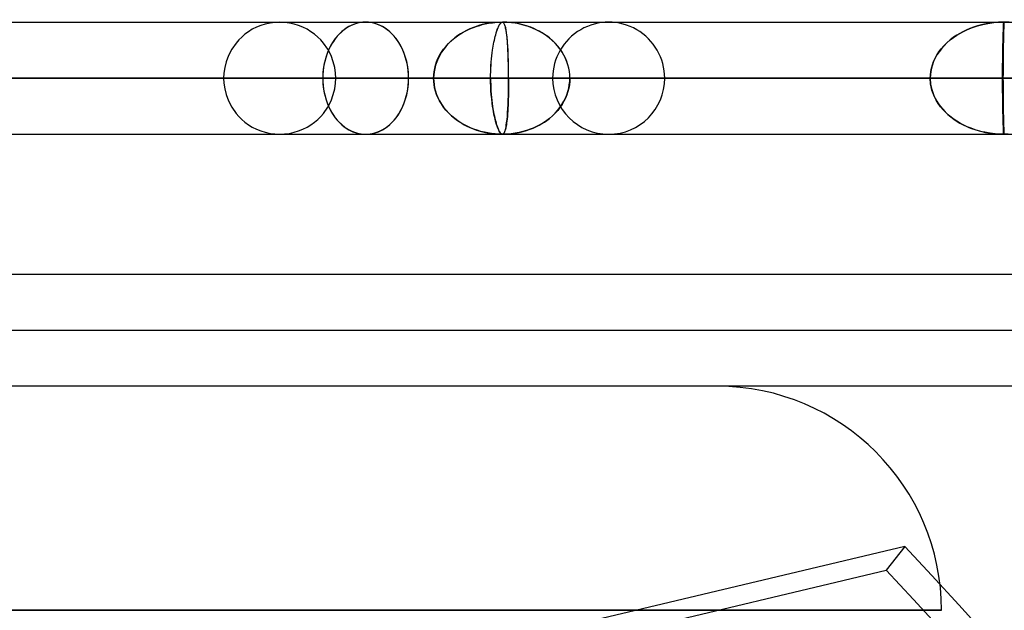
# Model space of a CAD drawing. Header units: millimetres. Extents: x -76 to 76, y -16 to 42.
# Tile 25 of 40: x 3.7 to 12.48, y 34.76 to 40.03. Entities that reach past the tile are written whole.
import ezdxf

# ---------------------------------------------------------------- set-up
doc = ezdxf.new("R2010")
doc.units = ezdxf.units.MM
doc.layers.add('MAIN-1', color=7, linetype='Continuous')
doc.layers.add('MAIN-2', color=7, linetype='Continuous')

msp = doc.modelspace()

# ---------------------------------------------------------------- linework, layer by layer
at = {"layer": 'MAIN-1'}
for p, q in [((1.8, 40.0093), (4.3122, 40.0093)), ((4.3122, 40.0093), (6.7672, 40.0093)), ((6.7672, 40.0093), (9.1121, 40.0093)), ((9.1121, 40.0093), (11.3018, 40.0093)), ((11.3018, 40.0093), (13.3016, 40.0093)), ((-13.0248, 39.5093), (16.6248, 39.5093)), ((1.8, 39.0093), (4.3122, 39.0093)), ((4.3122, 39.0093), (6.7672, 39.0093)), ((6.7672, 39.0093), (9.1121, 39.0093)), ((9.1121, 39.0093), (11.3018, 39.0093)), ((11.3018, 39.0093), (13.3016, 39.0093)), ((-18.077, 37.7591), (21.923, 37.7591))]:
    msp.add_line(p, q, dxfattribs=at)
at = {"layer": 'MAIN-2'}
for p, q in [((5.8503, 39.9799), (5.8115, 39.9641)), ((5.8908, 39.9925), (5.8503, 39.9799)), ((5.9328, 40.0018), (5.8908, 39.9925)), ((5.9757, 40.0074), (5.9328, 40.0018)), ((6.0191, 40.0093), (5.9757, 40.0074)), ((6.0625, 40.0074), (6.0191, 40.0093)), ((6.1054, 40.0018), (6.0625, 40.0074)), ((6.1473, 39.9925), (6.1054, 40.0018)), ((6.1879, 39.9799), (6.1473, 39.9925)), ((6.2267, 39.9641), (6.1879, 39.9799)), ((7.7471, 39.9622), (7.7811, 39.9742)), ((7.782, 39.9745), (7.748, 39.9626)), ((7.7811, 39.9742), (7.8031, 39.981)), ((7.8043, 39.9813), (7.782, 39.9745)), ((7.8031, 39.981), (7.8249, 39.9871)), ((7.8263, 39.9871), (7.8043, 39.9813)), ((7.8249, 39.9871), (7.8515, 39.9934)), ((7.8528, 39.9933), (7.8263, 39.9871)), ((7.8515, 39.9934), (7.8827, 39.9994)), ((7.884, 39.9992), (7.8528, 39.9933)), ((7.8827, 39.9994), (7.9188, 40.0045)), ((7.9198, 40.0043), (7.884, 39.9992)), ((7.9188, 40.0045), (7.9597, 40.008)), ((7.9603, 40.0079), (7.9198, 40.0043)), ((7.9597, 40.008), (8.0054, 40.0093)), ((8.0054, 40.0093), (7.9603, 40.0079)), ((7.9674, 39.9613), (7.9707, 39.9688)), ((7.9674, 39.9608), (7.9709, 39.9687)), ((7.9707, 39.9688), (7.9742, 39.9759)), ((7.9709, 39.9687), (7.9743, 39.9758)), ((7.9742, 39.9759), (7.978, 39.9827)), ((7.9743, 39.9758), (7.9777, 39.9823)), ((7.9777, 39.9823), (7.9811, 39.988)), ((7.978, 39.9827), (7.9818, 39.989)), ((7.9811, 39.988), (7.9844, 39.9931)), ((7.9818, 39.989), (7.9858, 39.9947)), ((7.9844, 39.9931), (7.9876, 39.9974)), ((7.9858, 39.9947), (7.9898, 39.9996)), ((7.9876, 39.9974), (7.9908, 40.0011)), ((7.9898, 39.9996), (7.9938, 40.0036)), ((7.9908, 40.0011), (7.9939, 40.004)), ((7.9938, 40.0036), (7.9978, 40.0067)), ((7.9939, 40.004), (7.9969, 40.0063)), ((7.9969, 40.0063), (7.9998, 40.008)), ((7.9978, 40.0067), (8.0017, 40.0086)), ((7.9998, 40.008), (8.0026, 40.0089)), ((8.0017, 40.0086), (8.0054, 40.0093)), ((8.0026, 40.0089), (8.0054, 40.0093)), ((8.045, 40.0082), (8.0054, 40.0093)), ((8.0467, 40.0081), (8.0054, 40.0093)), ((8.0102, 40.0083), (8.0054, 40.0093)), ((8.0093, 40.0086), (8.0054, 40.0093)), ((8.0129, 40.0068), (8.0093, 40.0086)), ((8.0145, 40.0055), (8.0102, 40.0083)), ((8.0164, 40.0038), (8.0129, 40.0068)), ((8.0183, 40.0012), (8.0145, 40.0055)), ((8.0196, 39.9997), (8.0164, 40.0038)), ((8.0217, 39.9956), (8.0183, 40.0012)), ((8.0226, 39.9947), (8.0196, 39.9997)), ((8.0248, 39.9892), (8.0217, 39.9956)), ((8.0255, 39.9888), (8.0226, 39.9947)), ((8.0275, 39.9821), (8.0248, 39.9892)), ((8.0281, 39.9821), (8.0255, 39.9888)), ((8.03, 39.9746), (8.0275, 39.9821)), ((8.0306, 39.9747), (8.0281, 39.9821)), ((8.0324, 39.9663), (8.03, 39.9746)), ((8.0328, 39.9666), (8.0306, 39.9747)), ((8.0349, 39.9581), (8.0328, 39.9666)), ((8.0832, 40.0051), (8.045, 40.0082)), ((8.0864, 40.0048), (8.0467, 40.0081)), ((8.12, 40.0002), (8.0832, 40.0051)), ((8.1244, 39.9995), (8.0864, 40.0048)), ((8.1554, 39.9936), (8.12, 40.0002)), ((8.1606, 39.9925), (8.1244, 39.9995)), ((8.1893, 39.9856), (8.1554, 39.9936)), ((8.195, 39.984), (8.1606, 39.9925)), ((8.2215, 39.9762), (8.1893, 39.9856)), ((8.2275, 39.9742), (8.195, 39.984)), ((8.2521, 39.9657), (8.2215, 39.9762)), ((8.258, 39.9633), (8.2275, 39.9742)), ((12.2086, 39.9647), (12.2443, 39.9761)), ((12.2443, 39.9761), (12.2087, 39.9648)), ((12.2443, 39.9761), (12.2685, 39.9828)), ((12.2686, 39.9828), (12.2443, 39.9761)), ((12.2685, 39.9828), (12.2924, 39.9888)), ((12.2926, 39.9886), (12.2686, 39.9828)), ((12.2924, 39.9888), (12.3208, 39.9948)), ((12.3209, 39.9945), (12.2926, 39.9886)), ((12.3208, 39.9948), (12.3535, 40.0004)), ((12.3536, 40), (12.3209, 39.9945)), ((12.3535, 40.0004), (12.3906, 40.005)), ((12.3907, 40.0048), (12.3536, 40)), ((12.3906, 40.005), (12.4322, 40.0081)), ((12.4323, 40.008), (12.3907, 40.0048)), ((12.4322, 40.0081), (12.4782, 40.0093)), ((12.4782, 40.0093), (12.4323, 40.008)), ((12.4762, 39.9673), (12.4757, 39.9536)), ((12.4759, 39.9617), (12.4763, 39.9714)), ((12.4767, 39.9796), (12.4762, 39.9673)), ((12.4763, 39.9714), (12.4766, 39.9802)), ((12.4766, 39.9802), (12.4768, 39.9851)), ((12.477, 39.9865), (12.4767, 39.9796)), ((12.4768, 39.9851), (12.477, 39.9895)), ((12.477, 39.9895), (12.4772, 39.9941)), ((12.4773, 39.9924), (12.477, 39.9865)), ((12.4772, 39.9941), (12.4775, 39.9987)), ((12.4775, 39.9681), (12.4772, 39.9546)), ((12.4777, 39.9984), (12.4773, 39.9924)), ((12.4775, 39.9987), (12.4777, 40.0028)), ((12.4778, 39.98), (12.4775, 39.9681)), ((12.4777, 40.0028), (12.4779, 40.0062)), ((12.4779, 40.0038), (12.4777, 39.9984)), ((12.478, 39.9878), (12.4778, 39.98)), ((12.4779, 40.0062), (12.4781, 40.0084)), ((12.4781, 40.0077), (12.4779, 40.0038)), ((12.4781, 40), (12.478, 39.9942)), ((12.478, 39.9942), (12.478, 39.9878)), ((12.4783, 39.9709), (12.478, 39.961)), ((12.4782, 40.0093), (12.4781, 40.0077)), ((12.4781, 40.0084), (12.4782, 40.0093)), ((12.4782, 40.0048), (12.4781, 40)), ((12.4782, 40.0093), (12.5239, 40.008)), ((12.4782, 40.0093), (12.4782, 40.0081)), ((12.5252, 40.008), (12.4782, 40.0093)), ((12.4782, 40.0093), (12.4783, 40.0083)), ((12.4782, 40.0081), (12.4782, 40.0048)), ((12.4783, 40.0083), (12.4784, 40.0056)), ((12.4785, 39.9801), (12.4783, 39.9709)), ((12.4784, 40.0056), (12.4785, 40.0012)), ((12.4785, 40.0012), (12.4786, 39.9954)), ((12.4786, 39.9883), (12.4785, 39.9801)), ((12.4786, 39.9954), (12.4786, 39.9883)), ((5.7088, 39.9013), (5.6798, 39.8765)), ((5.7405, 39.9245), (5.7088, 39.9013)), ((5.7748, 39.9455), (5.7405, 39.9245)), ((5.8115, 39.9641), (5.7748, 39.9455)), ((6.2633, 39.9455), (6.2267, 39.9641)), ((6.2976, 39.9245), (6.2633, 39.9455)), ((6.3294, 39.9013), (6.2976, 39.9245)), ((6.3584, 39.8765), (6.3294, 39.9013)), ((7.5802, 39.8687), (7.6065, 39.8882)), ((7.6077, 39.889), (7.5814, 39.8696)), ((7.6065, 39.8882), (7.6307, 39.9043)), ((7.6319, 39.905), (7.6077, 39.889)), ((7.6307, 39.9043), (7.6569, 39.9199)), ((7.658, 39.9205), (7.6319, 39.905)), ((7.6569, 39.9199), (7.685, 39.9349)), ((7.686, 39.9354), (7.658, 39.9205)), ((7.685, 39.9349), (7.7151, 39.9491)), ((7.7161, 39.9495), (7.686, 39.9354)), ((7.7151, 39.9491), (7.7471, 39.9622)), ((7.748, 39.9626), (7.7161, 39.9495)), ((7.9379, 39.865), (7.9419, 39.8812)), ((7.938, 39.8651), (7.9419, 39.8812)), ((7.9419, 39.8812), (7.9461, 39.897)), ((7.9419, 39.8812), (7.946, 39.8967)), ((7.946, 39.8967), (7.9499, 39.9103)), ((7.9461, 39.897), (7.9492, 39.9081)), ((7.9492, 39.9081), (7.9513, 39.9153)), ((7.9499, 39.9103), (7.9534, 39.9219)), ((7.9513, 39.9153), (7.9536, 39.9227)), ((7.9534, 39.9219), (7.9569, 39.9328)), ((7.9536, 39.9227), (7.956, 39.9304)), ((7.956, 39.9304), (7.9586, 39.9381)), ((7.9569, 39.9328), (7.9604, 39.9428)), ((7.9586, 39.9381), (7.9613, 39.9459)), ((7.9604, 39.9428), (7.964, 39.9522)), ((7.9613, 39.9459), (7.9643, 39.9537)), ((7.964, 39.9522), (7.9674, 39.9608)), ((7.9643, 39.9537), (7.9674, 39.9613)), ((8.0348, 39.9569), (8.0324, 39.9663)), ((8.0371, 39.9467), (8.0348, 39.9569)), ((8.0369, 39.9491), (8.0349, 39.9581)), ((8.0387, 39.9397), (8.0369, 39.9491)), ((8.0393, 39.9357), (8.0371, 39.9467)), ((8.0404, 39.93), (8.0387, 39.9397)), ((8.0413, 39.924), (8.0393, 39.9357)), ((8.0419, 39.9201), (8.0404, 39.93)), ((8.0431, 39.9116), (8.0413, 39.924)), ((8.0433, 39.9101), (8.0419, 39.9201)), ((8.0454, 39.8941), (8.0431, 39.9116)), ((8.0451, 39.8966), (8.0433, 39.9101)), ((8.047, 39.879), (8.0451, 39.8966)), ((8.0479, 39.8708), (8.0454, 39.8941)), ((8.0488, 39.8604), (8.047, 39.879)), ((8.2809, 39.9542), (8.2521, 39.9657)), ((8.2866, 39.9517), (8.258, 39.9633)), ((8.3081, 39.9419), (8.2809, 39.9542)), ((8.3133, 39.9393), (8.2866, 39.9517)), ((8.3336, 39.929), (8.3081, 39.9419)), ((8.3382, 39.9265), (8.3133, 39.9393)), ((8.3575, 39.9155), (8.3336, 39.929)), ((8.3611, 39.9133), (8.3382, 39.9265)), ((8.3797, 39.9016), (8.3575, 39.9155)), ((8.3823, 39.8999), (8.3611, 39.9133)), ((8.4003, 39.8874), (8.3797, 39.9016)), ((8.4017, 39.8864), (8.3823, 39.8999)), ((8.4241, 39.8693), (8.4003, 39.8874)), ((8.425, 39.8686), (8.4017, 39.8864)), ((12.0304, 39.8739), (12.0591, 39.8932)), ((12.0594, 39.8934), (12.0306, 39.8741)), ((12.0591, 39.8932), (12.0852, 39.909)), ((12.0854, 39.9091), (12.0594, 39.8934)), ((12.0852, 39.909), (12.1132, 39.9241)), ((12.1134, 39.9242), (12.0854, 39.9091)), ((12.1132, 39.9241), (12.1431, 39.9386)), ((12.1433, 39.9387), (12.1134, 39.9242)), ((12.1431, 39.9386), (12.1749, 39.9522)), ((12.1751, 39.9522), (12.1433, 39.9387)), ((12.1749, 39.9522), (12.2086, 39.9647)), ((12.2087, 39.9648), (12.1751, 39.9522)), ((12.4735, 39.8863), (12.4728, 39.8612)), ((12.473, 39.8709), (12.4736, 39.8891)), ((12.4741, 39.9066), (12.4735, 39.8863)), ((12.4736, 39.8891), (12.474, 39.9042)), ((12.474, 39.9042), (12.4744, 39.9166)), ((12.4747, 39.923), (12.4741, 39.9066)), ((12.4744, 39.9166), (12.4748, 39.9286)), ((12.4752, 39.9388), (12.4747, 39.923)), ((12.4748, 39.9286), (12.4752, 39.9402)), ((12.4756, 39.8865), (12.4751, 39.8615)), ((12.4757, 39.9536), (12.4752, 39.9388)), ((12.4752, 39.9402), (12.4756, 39.9513)), ((12.4756, 39.8868), (12.4752, 39.8629)), ((12.4756, 39.9513), (12.4759, 39.9617)), ((12.4761, 39.9071), (12.4756, 39.8865)), ((12.476, 39.9041), (12.4756, 39.8868)), ((12.4764, 39.916), (12.476, 39.9041)), ((12.4764, 39.9239), (12.4761, 39.9071)), ((12.4768, 39.9398), (12.4764, 39.9239)), ((12.4768, 39.9278), (12.4764, 39.916)), ((12.4772, 39.9546), (12.4768, 39.9398)), ((12.4772, 39.9393), (12.4768, 39.9278)), ((12.4776, 39.9504), (12.4772, 39.9393)), ((12.478, 39.961), (12.4776, 39.9504)), ((5.6299, 39.8231), (5.5907, 39.7671)), ((5.6534, 39.8503), (5.6299, 39.8231)), ((5.6798, 39.8765), (5.6534, 39.8503)), ((6.3848, 39.8503), (6.3584, 39.8765)), ((6.4083, 39.8231), (6.3848, 39.8503)), ((6.4475, 39.7671), (6.4083, 39.8231)), ((7.4813, 39.7677), (7.5026, 39.7945)), ((7.5037, 39.7955), (7.4824, 39.7688)), ((7.5026, 39.7945), (7.5262, 39.8203)), ((7.5273, 39.8213), (7.5037, 39.7955)), ((7.5262, 39.8203), (7.5521, 39.8451)), ((7.5532, 39.846), (7.5273, 39.8213)), ((7.5521, 39.8451), (7.5802, 39.8687)), ((7.5814, 39.8696), (7.5532, 39.846)), ((7.921, 39.7785), (7.924, 39.7963)), ((7.9211, 39.7787), (7.9241, 39.7966)), ((7.924, 39.7963), (7.9271, 39.8138)), ((7.9241, 39.7966), (7.9273, 39.8142)), ((7.9271, 39.8138), (7.9305, 39.8312)), ((7.9273, 39.8142), (7.9307, 39.8315)), ((7.9305, 39.8312), (7.9341, 39.8483)), ((7.9307, 39.8315), (7.9343, 39.8485)), ((7.9341, 39.8483), (7.9379, 39.865)), ((7.9343, 39.8485), (7.938, 39.8651)), ((8.0503, 39.8458), (8.0479, 39.8708)), ((8.0504, 39.8411), (8.0488, 39.8604)), ((8.0524, 39.8194), (8.0503, 39.8458)), ((8.0519, 39.821), (8.0504, 39.8411)), ((8.0533, 39.8004), (8.0519, 39.821)), ((8.0542, 39.7917), (8.0524, 39.8194)), ((8.0545, 39.7792), (8.0533, 39.8004)), ((8.0558, 39.7628), (8.0542, 39.7917)), ((8.451, 39.8463), (8.4241, 39.8693)), ((8.4519, 39.8454), (8.425, 39.8686)), ((8.4758, 39.8221), (8.451, 39.8463)), ((8.4768, 39.821), (8.4519, 39.8454)), ((8.4985, 39.7967), (8.4758, 39.8221)), ((8.4995, 39.7955), (8.4768, 39.821)), ((8.5192, 39.7704), (8.4985, 39.7967)), ((8.5201, 39.769), (8.4995, 39.7955)), ((11.9213, 39.7722), (11.9448, 39.7992)), ((11.9454, 39.7996), (11.922, 39.7727)), ((11.9448, 39.7992), (11.9709, 39.8253)), ((11.9713, 39.8256), (11.9454, 39.7996)), ((11.9709, 39.8253), (11.9994, 39.8502)), ((11.9997, 39.8505), (11.9713, 39.8256)), ((11.9994, 39.8502), (12.0304, 39.8739)), ((12.0306, 39.8741), (11.9997, 39.8505)), ((12.4706, 39.7702), (12.471, 39.7913)), ((12.4714, 39.8075), (12.4708, 39.7793)), ((12.471, 39.7913), (12.4715, 39.812)), ((12.4721, 39.8349), (12.4714, 39.8075)), ((12.4715, 39.812), (12.472, 39.8322)), ((12.472, 39.8322), (12.4725, 39.8519)), ((12.4728, 39.8612), (12.4721, 39.8349)), ((12.4725, 39.8519), (12.473, 39.8709)), ((12.4741, 39.8076), (12.4737, 39.779)), ((12.4742, 39.8115), (12.4738, 39.7841)), ((12.4746, 39.8351), (12.4741, 39.8076)), ((12.4747, 39.8378), (12.4742, 39.8115)), ((12.4751, 39.8615), (12.4746, 39.8351)), ((12.4752, 39.8629), (12.4747, 39.8378)), ((5.5615, 39.7108), (5.5411, 39.656)), ((5.5907, 39.7671), (5.5615, 39.7108)), ((6.4767, 39.7108), (6.4475, 39.7671)), ((6.4971, 39.656), (6.4767, 39.7108)), ((7.4311, 39.6836), (7.4455, 39.7122)), ((7.4465, 39.7132), (7.432, 39.6845)), ((7.4455, 39.7122), (7.4623, 39.7403)), ((7.4633, 39.7413), (7.4465, 39.7132)), ((7.4623, 39.7403), (7.4813, 39.7677)), ((7.4824, 39.7688), (7.4633, 39.7413)), ((7.9085, 39.6808), (7.9115, 39.7087)), ((7.9088, 39.681), (7.9116, 39.7089)), ((7.9115, 39.7087), (7.9149, 39.7361)), ((7.9116, 39.7089), (7.9149, 39.7362)), ((7.9149, 39.7362), (7.9183, 39.7607)), ((7.9149, 39.7361), (7.9183, 39.7607)), ((7.9183, 39.7607), (7.9211, 39.7787)), ((7.9183, 39.7607), (7.921, 39.7785)), ((8.0555, 39.7575), (8.0545, 39.7792)), ((8.0567, 39.73), (8.0555, 39.7575)), ((8.0571, 39.7329), (8.0558, 39.7628)), ((8.0577, 39.6999), (8.0567, 39.73)), ((8.0581, 39.7022), (8.0571, 39.7329)), ((8.5377, 39.7432), (8.5192, 39.7704)), ((8.5385, 39.7417), (8.5201, 39.769)), ((8.5541, 39.7152), (8.5377, 39.7432)), ((8.5547, 39.7138), (8.5385, 39.7417)), ((8.5682, 39.6867), (8.5541, 39.7152)), ((8.5688, 39.6853), (8.5547, 39.7138)), ((11.8658, 39.6869), (11.8818, 39.7159)), ((11.8825, 39.7164), (11.8665, 39.6874)), ((11.8818, 39.7159), (11.9003, 39.7444)), ((11.901, 39.7449), (11.8825, 39.7164)), ((11.9003, 39.7444), (11.9213, 39.7722)), ((11.922, 39.7727), (11.901, 39.7449)), ((12.4695, 39.7141), (12.469, 39.6743)), ((12.4692, 39.6926), (12.4697, 39.722)), ((12.4702, 39.7507), (12.4695, 39.7141)), ((12.4697, 39.722), (12.4701, 39.7489)), ((12.4701, 39.7489), (12.4706, 39.7702)), ((12.4708, 39.7793), (12.4702, 39.7507)), ((12.4728, 39.7134), (12.4724, 39.6739)), ((12.473, 39.7267), (12.4727, 39.6969)), ((12.4733, 39.7499), (12.4728, 39.7134)), ((12.4734, 39.7558), (12.473, 39.7267)), ((12.4737, 39.779), (12.4733, 39.7499)), ((12.4738, 39.7841), (12.4734, 39.7558)), ((5.5411, 39.656), (5.5281, 39.6036)), ((6.5101, 39.6036), (6.4971, 39.656)), ((7.4015, 39.5964), (7.4091, 39.6256)), ((7.4096, 39.6262), (7.4018, 39.5968)), ((7.4091, 39.6256), (7.419, 39.6547)), ((7.4197, 39.6555), (7.4096, 39.6262)), ((7.419, 39.6547), (7.4311, 39.6836)), ((7.432, 39.6845), (7.4197, 39.6555)), ((7.9024, 39.5953), (7.904, 39.624)), ((7.9026, 39.5955), (7.9043, 39.6243)), ((7.904, 39.624), (7.906, 39.6525)), ((7.9043, 39.6243), (7.9063, 39.6528)), ((7.906, 39.6525), (7.9085, 39.6808)), ((7.9063, 39.6528), (7.9088, 39.681)), ((8.0585, 39.669), (8.0577, 39.6999)), ((8.0589, 39.6709), (8.0581, 39.7022)), ((8.0592, 39.6376), (8.0585, 39.669)), ((8.0596, 39.639), (8.0589, 39.6709)), ((8.0597, 39.6058), (8.0592, 39.6376)), ((8.06, 39.6067), (8.0596, 39.639)), ((8.5802, 39.6576), (8.5682, 39.6867)), ((8.5806, 39.6563), (8.5688, 39.6853)), ((8.59, 39.6282), (8.5802, 39.6576)), ((8.5902, 39.6271), (8.5806, 39.6563)), ((8.5975, 39.5986), (8.59, 39.6282)), ((8.5977, 39.5976), (8.5902, 39.6271)), ((11.8331, 39.5981), (11.8415, 39.6279)), ((11.8419, 39.6282), (11.8333, 39.5984)), ((11.8415, 39.6279), (11.8524, 39.6575)), ((11.853, 39.658), (11.8419, 39.6282)), ((11.8524, 39.6575), (11.8658, 39.6869)), ((11.8665, 39.6874), (11.853, 39.658)), ((12.4685, 39.6336), (12.4682, 39.5923)), ((12.4683, 39.6018), (12.4686, 39.6324)), ((12.469, 39.6743), (12.4685, 39.6336)), ((12.4686, 39.6324), (12.4689, 39.6627)), ((12.4689, 39.6627), (12.4692, 39.6926)), ((12.4721, 39.6334), (12.4718, 39.5922)), ((12.4721, 39.6355), (12.4719, 39.6043)), ((12.4724, 39.6739), (12.4721, 39.6334)), ((12.4724, 39.6665), (12.4721, 39.6355)), ((12.4727, 39.6969), (12.4724, 39.6665)), ((5.5212, 39.5546), (5.5191, 39.5093)), ((5.5281, 39.6036), (5.5212, 39.5546)), ((6.517, 39.5546), (6.5101, 39.6036)), ((6.5191, 39.5093), (6.517, 39.5546)), ((7.3929, 39.5382), (7.3918, 39.5093)), ((7.3918, 39.5093), (7.3929, 39.5381)), ((7.3963, 39.5675), (7.3929, 39.5382)), ((7.3929, 39.5381), (7.3961, 39.5672)), ((7.3961, 39.5672), (7.4015, 39.5964)), ((7.4018, 39.5968), (7.3963, 39.5675)), ((7.9005, 39.5093), (7.9007, 39.5379)), ((7.9005, 39.5093), (7.9007, 39.5378)), ((7.9007, 39.5379), (7.9015, 39.5667)), ((7.9007, 39.5378), (7.9014, 39.5665)), ((7.9014, 39.5665), (7.9024, 39.5953)), ((7.9015, 39.5667), (7.9026, 39.5955)), ((8.0601, 39.5737), (8.0597, 39.6058)), ((8.0603, 39.5743), (8.06, 39.6067)), ((8.0604, 39.5415), (8.0601, 39.5737)), ((8.0604, 39.5417), (8.0603, 39.5743)), ((8.0605, 39.5093), (8.0604, 39.5417)), ((8.0605, 39.5093), (8.0604, 39.5415)), ((8.6029, 39.5688), (8.5975, 39.5986)), ((8.603, 39.5681), (8.5977, 39.5976)), ((8.6062, 39.539), (8.6029, 39.5688)), ((8.6062, 39.5386), (8.603, 39.5681)), ((8.6072, 39.5093), (8.6062, 39.539)), ((8.6072, 39.5093), (8.6062, 39.5386)), ((11.8223, 39.5093), (11.8235, 39.5387)), ((11.8235, 39.5387), (11.8223, 39.5093)), ((11.8272, 39.5685), (11.8235, 39.5387)), ((11.8235, 39.5387), (11.8271, 39.5684)), ((11.8271, 39.5684), (11.8331, 39.5981)), ((11.8333, 39.5984), (11.8272, 39.5685)), ((12.4679, 39.5401), (12.4681, 39.5709)), ((12.468, 39.5508), (12.4679, 39.5093)), ((12.4679, 39.5093), (12.4679, 39.5401)), ((12.4682, 39.5923), (12.468, 39.5508)), ((12.4681, 39.5709), (12.4683, 39.6018)), ((12.4717, 39.5727), (12.4716, 39.541)), ((12.4717, 39.5508), (12.4716, 39.5093)), ((12.4716, 39.541), (12.4716, 39.5093)), ((12.4719, 39.6043), (12.4717, 39.5727)), ((12.4718, 39.5922), (12.4717, 39.5508)), ((-12.379, 39.5093), (15.979, 39.5093)), ((-8.8716, 39.5093), (12.4716, 39.5093)), ((-8.2223, 39.5093), (11.8223, 39.5093)), ((-4.4605, 39.5093), (8.0605, 39.5093)), ((8.0605, 39.5093), (-4.4605, 39.5093)), ((-3.7918, 39.5093), (7.3918, 39.5093)), ((7.3918, 39.5093), (-3.7918, 39.5093)), ((11.8223, 39.5093), (1.8, 39.5093)), ((12.4716, 39.5093), (1.8, 39.5093)), ((15.979, 39.5093), (1.8, 39.5093)), ((16.6248, 39.5093), (1.8, 39.5093)), ((6.403, 39.5093), (5.5191, 39.5093)), ((5.5191, 39.5093), (5.5212, 39.4639)), ((5.5212, 39.4639), (5.5281, 39.4149)), ((6.403, 39.5093), (7.3918, 39.5093)), ((7.3918, 39.5093), (6.403, 39.5093)), ((6.5101, 39.4149), (6.517, 39.4639)), ((6.517, 39.4639), (6.5191, 39.5093)), ((7.169, 39.5093), (6.5191, 39.5093)), ((7.169, 39.5093), (7.9005, 39.5093)), ((7.9005, 39.5093), (7.169, 39.5093)), ((7.3918, 39.5093), (7.3929, 39.4807)), ((7.3929, 39.4808), (7.3918, 39.5093)), ((7.396, 39.452), (7.3929, 39.4808)), ((7.3929, 39.4807), (7.396, 39.4519)), ((7.4013, 39.423), (7.396, 39.452)), ((7.396, 39.4519), (7.4014, 39.4228)), ((8.4541, 39.5093), (7.9005, 39.5093)), ((7.9005, 39.5093), (7.9007, 39.4807)), ((7.9005, 39.5093), (8.4541, 39.5093)), ((7.9009, 39.4723), (7.9005, 39.5093)), ((7.9007, 39.4807), (7.9014, 39.452)), ((7.902, 39.4351), (7.9009, 39.4723)), ((7.9014, 39.452), (7.9024, 39.4233)), ((8.06, 39.4327), (8.0602, 39.4436)), ((8.0602, 39.4436), (8.06, 39.4327)), ((8.0602, 39.4545), (8.0603, 39.4654)), ((8.0603, 39.4654), (8.0602, 39.4545)), ((8.0602, 39.4436), (8.0602, 39.4545)), ((8.0602, 39.4545), (8.0602, 39.4436)), ((8.0603, 39.4654), (8.0604, 39.4764)), ((8.0604, 39.4764), (8.0603, 39.4654)), ((8.0604, 39.4983), (8.0605, 39.5093)), ((8.0605, 39.5093), (8.0604, 39.4983)), ((8.0604, 39.4873), (8.0604, 39.4983)), ((8.0604, 39.4983), (8.0604, 39.4873)), ((8.0604, 39.4764), (8.0604, 39.4873)), ((8.0604, 39.4873), (8.0604, 39.4764)), ((8.0605, 39.5093), (11.8223, 39.5093)), ((11.8223, 39.5093), (8.0605, 39.5093)), ((8.5973, 39.42), (8.6028, 39.4498)), ((8.6029, 39.4498), (8.5976, 39.42)), ((8.6028, 39.4498), (8.6061, 39.4796)), ((8.6062, 39.4796), (8.6029, 39.4498)), ((8.6061, 39.4796), (8.6072, 39.5093)), ((8.6072, 39.5093), (8.6062, 39.4796)), ((9.4541, 39.5093), (8.6072, 39.5093)), ((8.6072, 39.5093), (12.4679, 39.5093)), ((8.6072, 39.5093), (9.4541, 39.5093)), ((12.4679, 39.5093), (8.6072, 39.5093)), ((11.8223, 39.5093), (11.8225, 39.4983)), ((11.8225, 39.4983), (11.8223, 39.5093)), ((11.8225, 39.4983), (11.8229, 39.4873)), ((11.8229, 39.4873), (11.8225, 39.4983)), ((11.8229, 39.4873), (11.8237, 39.4764)), ((11.8237, 39.4764), (11.8229, 39.4873)), ((11.8237, 39.4764), (11.8248, 39.4654)), ((11.8248, 39.4654), (11.8237, 39.4764)), ((11.8248, 39.4654), (11.8263, 39.4545)), ((11.8263, 39.4545), (11.8248, 39.4654)), ((11.8263, 39.4545), (11.828, 39.4436)), ((11.828, 39.4436), (11.8263, 39.4545)), ((11.828, 39.4436), (11.8301, 39.4327)), ((11.8301, 39.4327), (11.828, 39.4436)), ((12.4679, 39.5093), (15.1949, 39.5093)), ((12.4679, 39.4983), (12.4679, 39.5093)), ((12.4679, 39.5093), (12.4679, 39.4784)), ((12.4679, 39.4873), (12.4679, 39.4983)), ((12.4679, 39.4764), (12.4679, 39.4873)), ((12.4679, 39.4784), (12.468, 39.4475)), ((12.468, 39.4654), (12.4679, 39.4764)), ((12.468, 39.4545), (12.468, 39.4654)), ((12.4681, 39.4436), (12.468, 39.4545)), ((12.468, 39.4475), (12.4682, 39.4167)), ((12.4681, 39.4327), (12.4681, 39.4436)), ((12.4716, 39.5093), (15.979, 39.5093)), ((15.979, 39.5093), (12.4716, 39.5093)), ((12.4716, 39.4775), (12.4716, 39.5093)), ((12.4716, 39.5093), (12.4717, 39.4739)), ((12.4717, 39.4459), (12.4716, 39.4775)), ((12.4717, 39.4739), (12.4718, 39.4386)), ((12.4719, 39.4143), (12.4717, 39.4459)), ((5.5281, 39.4149), (5.5411, 39.3626)), ((5.5411, 39.3626), (5.5615, 39.3077)), ((6.4767, 39.3077), (6.4971, 39.3626)), ((6.4971, 39.3626), (6.5101, 39.4149)), ((7.4088, 39.394), (7.4013, 39.423)), ((7.4014, 39.4228), (7.4089, 39.3937)), ((7.4185, 39.365), (7.4088, 39.394)), ((7.4089, 39.3937), (7.4187, 39.3646)), ((7.4305, 39.3361), (7.4185, 39.365)), ((7.4187, 39.3646), (7.4308, 39.3356)), ((7.904, 39.3979), (7.902, 39.4351)), ((7.9024, 39.4233), (7.904, 39.3946)), ((7.9066, 39.3609), (7.904, 39.3979)), ((7.904, 39.3946), (7.906, 39.3661)), ((7.906, 39.3661), (7.9085, 39.3378)), ((7.91, 39.3245), (7.9066, 39.3609)), ((8.0576, 39.3138), (8.0587, 39.3529)), ((8.0587, 39.3529), (8.0595, 39.3926)), ((8.0593, 39.3762), (8.0587, 39.3483)), ((8.0597, 39.4044), (8.0593, 39.3762)), ((8.0595, 39.3926), (8.06, 39.4327)), ((8.06, 39.4327), (8.0597, 39.4044)), ((8.5678, 39.3321), (8.5798, 39.3611)), ((8.5803, 39.361), (8.5683, 39.332)), ((8.5798, 39.3611), (8.5896, 39.3904)), ((8.59, 39.3904), (8.5803, 39.361)), ((8.5896, 39.3904), (8.5973, 39.42)), ((8.5976, 39.42), (8.59, 39.3904)), ((11.8301, 39.4327), (11.8362, 39.4073)), ((11.8375, 39.4028), (11.8301, 39.4327)), ((11.8362, 39.4073), (11.8442, 39.3818)), ((11.8476, 39.3728), (11.8375, 39.4028)), ((11.8442, 39.3818), (11.8542, 39.3562)), ((11.8603, 39.3427), (11.8476, 39.3728)), ((11.8542, 39.3562), (11.866, 39.3308)), ((12.4684, 39.3921), (12.4681, 39.4327)), ((12.4682, 39.4167), (12.4684, 39.386)), ((12.4689, 39.3518), (12.4684, 39.3921)), ((12.4684, 39.386), (12.4688, 39.3556)), ((12.4688, 39.3556), (12.4692, 39.3256)), ((12.4694, 39.312), (12.4689, 39.3518)), ((12.4718, 39.4386), (12.472, 39.4035)), ((12.4721, 39.383), (12.4719, 39.4143)), ((12.472, 39.4035), (12.4722, 39.3687)), ((12.4724, 39.3521), (12.4721, 39.383)), ((12.4722, 39.3687), (12.4725, 39.3346)), ((12.4727, 39.3217), (12.4724, 39.3521)), ((5.5615, 39.3077), (5.5907, 39.2514)), ((6.4475, 39.2514), (6.4767, 39.3077)), ((7.4449, 39.3076), (7.4305, 39.3361)), ((7.4308, 39.3356), (7.4452, 39.307)), ((7.4615, 39.2794), (7.4449, 39.3076)), ((7.4452, 39.307), (7.462, 39.2787)), ((7.4806, 39.2518), (7.4615, 39.2794)), ((7.462, 39.2787), (7.4811, 39.2511)), ((7.9085, 39.3378), (7.9115, 39.3099)), ((7.9141, 39.2888), (7.91, 39.3245)), ((7.9115, 39.3099), (7.9149, 39.2825)), ((7.9184, 39.2569), (7.9141, 39.2888)), ((7.9149, 39.2825), (7.9183, 39.2579)), ((8.0545, 39.2389), (8.0562, 39.2757)), ((8.0561, 39.267), (8.0549, 39.2411)), ((8.0572, 39.2936), (8.0561, 39.267)), ((8.0562, 39.2757), (8.0576, 39.3138)), ((8.058, 39.3207), (8.0572, 39.2936)), ((8.0587, 39.3483), (8.058, 39.3207)), ((8.519, 39.2486), (8.5374, 39.2757)), ((8.5379, 39.2756), (8.5194, 39.2484)), ((8.5374, 39.2757), (8.5536, 39.3036)), ((8.5542, 39.3035), (8.5379, 39.2756)), ((8.5536, 39.3036), (8.5678, 39.3321)), ((8.5683, 39.332), (8.5542, 39.3035)), ((11.8758, 39.3129), (11.8603, 39.3427)), ((11.866, 39.3308), (11.8799, 39.3055)), ((11.894, 39.2835), (11.8758, 39.3129)), ((11.8799, 39.3055), (11.8958, 39.2805)), ((11.9149, 39.2545), (11.894, 39.2835)), ((11.8958, 39.2805), (11.9137, 39.2559)), ((12.4692, 39.3256), (12.4697, 39.2961)), ((12.4701, 39.2732), (12.4694, 39.312)), ((12.4697, 39.2961), (12.4701, 39.2692)), ((12.4708, 39.2365), (12.4701, 39.2732)), ((12.4701, 39.2692), (12.4706, 39.2479)), ((12.4725, 39.3346), (12.4729, 39.3011)), ((12.473, 39.2919), (12.4727, 39.3217)), ((12.4729, 39.3011), (12.4732, 39.2703)), ((12.4734, 39.2628), (12.473, 39.2919)), ((12.4732, 39.2703), (12.4736, 39.2451)), ((5.5907, 39.2514), (5.6299, 39.1954)), ((5.6299, 39.1954), (5.6534, 39.1682)), ((6.3848, 39.1682), (6.4083, 39.1954)), ((6.4083, 39.1954), (6.4475, 39.2514)), ((7.5019, 39.2249), (7.4806, 39.2518)), ((7.4811, 39.2511), (7.5026, 39.2241)), ((7.5256, 39.1989), (7.5019, 39.2249)), ((7.5026, 39.2241), (7.5265, 39.198)), ((7.5517, 39.1739), (7.5256, 39.1989)), ((7.5265, 39.198), (7.5527, 39.1729)), ((7.9183, 39.2579), (7.921, 39.2401)), ((7.922, 39.2338), (7.9184, 39.2569)), ((7.921, 39.2401), (7.924, 39.2223)), ((7.926, 39.2109), (7.922, 39.2338)), ((7.924, 39.2223), (7.9271, 39.2048)), ((7.9303, 39.1883), (7.926, 39.2109)), ((7.9271, 39.2048), (7.9305, 39.1874)), ((7.935, 39.1663), (7.9303, 39.1883)), ((7.9305, 39.1874), (7.9341, 39.1703)), ((8.0499, 39.1706), (8.0524, 39.2038)), ((8.0518, 39.1919), (8.05, 39.1687)), ((8.0535, 39.216), (8.0518, 39.1919)), ((8.0524, 39.2038), (8.0545, 39.2389)), ((8.0549, 39.2411), (8.0535, 39.216)), ((8.4761, 39.1968), (8.4513, 39.1725)), ((8.4515, 39.1728), (8.4761, 39.197)), ((8.4761, 39.197), (8.4986, 39.2223)), ((8.4988, 39.2221), (8.4761, 39.1968)), ((8.4986, 39.2223), (8.519, 39.2486)), ((8.5194, 39.2484), (8.4988, 39.2221)), ((11.9137, 39.2559), (11.9336, 39.2318)), ((11.9385, 39.2263), (11.9149, 39.2545)), ((11.9336, 39.2318), (11.9555, 39.2082)), ((11.9649, 39.199), (11.9385, 39.2263)), ((11.9555, 39.2082), (11.9795, 39.1854)), ((11.9941, 39.1728), (11.9649, 39.199)), ((11.9795, 39.1854), (12.0056, 39.1634)), ((12.4706, 39.2479), (12.471, 39.2269)), ((12.4715, 39.2053), (12.4708, 39.2365)), ((12.471, 39.2269), (12.4714, 39.2063)), ((12.4714, 39.2063), (12.4719, 39.1861)), ((12.4722, 39.1745), (12.4715, 39.2053)), ((12.4719, 39.1861), (12.4725, 39.1664)), ((12.4738, 39.2345), (12.4734, 39.2628)), ((12.4736, 39.2451), (12.474, 39.2205)), ((12.4742, 39.2072), (12.4738, 39.2345)), ((12.474, 39.2205), (12.4744, 39.1965)), ((12.4747, 39.1809), (12.4742, 39.2072)), ((12.4744, 39.1965), (12.4749, 39.1734)), ((12.4752, 39.1558), (12.4747, 39.1809)), ((5.6534, 39.1682), (5.6798, 39.142)), ((5.6798, 39.142), (5.7088, 39.1172)), ((5.7088, 39.1172), (5.7405, 39.094)), ((5.7405, 39.094), (5.7748, 39.073)), ((6.2633, 39.073), (6.2976, 39.094)), ((6.2976, 39.094), (6.3294, 39.1172)), ((6.3294, 39.1172), (6.3584, 39.142)), ((6.3584, 39.142), (6.3848, 39.1682)), ((7.58, 39.15), (7.5517, 39.1739)), ((7.5527, 39.1729), (7.5813, 39.149)), ((7.6082, 39.1291), (7.58, 39.15)), ((7.5813, 39.149), (7.6048, 39.1316)), ((7.6048, 39.1316), (7.623, 39.1192)), ((7.6341, 39.1121), (7.6082, 39.1291)), ((7.623, 39.1192), (7.6431, 39.1067)), ((7.6616, 39.0959), (7.6341, 39.1121)), ((7.6431, 39.1067), (7.6652, 39.094)), ((7.6902, 39.081), (7.6616, 39.0959)), ((7.6652, 39.094), (7.6894, 39.0815)), ((7.9341, 39.1703), (7.9379, 39.1536)), ((7.94, 39.1449), (7.935, 39.1663)), ((7.9379, 39.1536), (7.9419, 39.1373)), ((7.9453, 39.1243), (7.94, 39.1449)), ((7.9419, 39.1373), (7.946, 39.1216)), ((7.9502, 39.1072), (7.9453, 39.1243)), ((7.946, 39.1216), (7.9492, 39.1105)), ((7.9492, 39.1105), (7.9513, 39.1032)), ((7.9545, 39.0934), (7.9502, 39.1072)), ((7.9513, 39.1032), (7.9536, 39.0957)), ((7.9536, 39.0957), (7.956, 39.0881)), ((7.9589, 39.0803), (7.9545, 39.0934)), ((8.0383, 39.0763), (8.0407, 39.0907)), ((8.0409, 39.0918), (8.0391, 39.0812)), ((8.0407, 39.0907), (8.0437, 39.1112)), ((8.0431, 39.1065), (8.0409, 39.0918)), ((8.0456, 39.1259), (8.0431, 39.1065)), ((8.0437, 39.1112), (8.047, 39.1396)), ((8.0479, 39.1467), (8.0456, 39.1259)), ((8.047, 39.1396), (8.0499, 39.1706)), ((8.05, 39.1687), (8.0479, 39.1467)), ((8.334, 39.0897), (8.3085, 39.0768)), ((8.3088, 39.0769), (8.3344, 39.09)), ((8.3579, 39.1033), (8.334, 39.0897)), ((8.3344, 39.09), (8.3583, 39.1035)), ((8.3801, 39.1172), (8.3579, 39.1033)), ((8.3583, 39.1035), (8.3806, 39.1175)), ((8.4007, 39.1314), (8.3801, 39.1172)), ((8.3806, 39.1175), (8.4012, 39.1317)), ((8.4245, 39.1495), (8.4007, 39.1314)), ((8.4012, 39.1317), (8.4249, 39.1499)), ((8.4513, 39.1725), (8.4245, 39.1495)), ((8.4249, 39.1499), (8.4515, 39.1728)), ((12.0261, 39.1478), (11.9941, 39.1728)), ((12.0056, 39.1634), (12.0336, 39.1424)), ((12.0609, 39.1242), (12.0261, 39.1478)), ((12.0336, 39.1424), (12.0637, 39.1224)), ((12.0928, 39.1052), (12.0609, 39.1242)), ((12.0637, 39.1224), (12.0871, 39.1085)), ((12.0871, 39.1085), (12.1038, 39.0993)), ((12.1217, 39.0901), (12.0928, 39.1052)), ((12.1038, 39.0993), (12.1226, 39.0897)), ((12.153, 39.0755), (12.1217, 39.0901)), ((12.1226, 39.0897), (12.1436, 39.0798)), ((12.4731, 39.145), (12.4722, 39.1745)), ((12.4725, 39.1664), (12.473, 39.1473)), ((12.473, 39.1473), (12.4736, 39.129)), ((12.4739, 39.1171), (12.4731, 39.145)), ((12.4736, 39.129), (12.474, 39.114)), ((12.4746, 39.0954), (12.4739, 39.1171)), ((12.474, 39.114), (12.4744, 39.1017)), ((12.4744, 39.1017), (12.4748, 39.0898)), ((12.4752, 39.0787), (12.4746, 39.0954)), ((12.4748, 39.0898), (12.4752, 39.0783)), ((12.4749, 39.1734), (12.4753, 39.1513)), ((12.4756, 39.1319), (12.4752, 39.1558)), ((12.4753, 39.1513), (12.4757, 39.1302)), ((12.476, 39.1138), (12.4756, 39.1319)), ((12.4757, 39.1302), (12.476, 39.1142)), ((12.476, 39.1142), (12.4764, 39.1023)), ((12.4762, 39.1008), (12.476, 39.1138)), ((12.4764, 39.0886), (12.4762, 39.1008)), ((12.4764, 39.1023), (12.4768, 39.0906)), ((12.4765, 39.0772), (12.4764, 39.0886)), ((12.4768, 39.0906), (12.4772, 39.0791)), ((5.7748, 39.073), (5.8115, 39.0544)), ((5.8115, 39.0544), (5.8503, 39.0386)), ((5.8503, 39.0386), (5.8908, 39.026)), ((5.8908, 39.026), (5.9328, 39.0168)), ((5.9328, 39.0168), (5.9757, 39.0111)), ((5.9757, 39.0111), (6.0191, 39.0093)), ((6.0191, 39.0093), (6.0625, 39.0111)), ((6.0625, 39.0111), (6.1054, 39.0168)), ((6.1054, 39.0168), (6.1473, 39.026)), ((6.1473, 39.026), (6.1879, 39.0386)), ((6.1879, 39.0386), (6.2267, 39.0544)), ((6.2267, 39.0544), (6.2633, 39.073)), ((7.6894, 39.0815), (7.7157, 39.0693)), ((7.7197, 39.0673), (7.6902, 39.081)), ((7.7157, 39.0693), (7.7442, 39.0575)), ((7.7503, 39.055), (7.7197, 39.0673)), ((7.7442, 39.0575), (7.7749, 39.0464)), ((7.7817, 39.0441), (7.7503, 39.055)), ((7.7749, 39.0464), (7.808, 39.0362)), ((7.8135, 39.0347), (7.7817, 39.0441)), ((7.808, 39.0362), (7.8432, 39.0273)), ((7.8448, 39.027), (7.8135, 39.0347)), ((7.8432, 39.0273), (7.8806, 39.0198)), ((7.8762, 39.0207), (7.8448, 39.027)), ((7.9082, 39.0157), (7.8762, 39.0207)), ((7.8806, 39.0198), (7.9202, 39.0141)), ((7.9404, 39.0121), (7.9082, 39.0157)), ((7.9202, 39.0141), (7.9618, 39.0105)), ((7.9729, 39.01), (7.9404, 39.0121)), ((7.956, 39.0881), (7.9586, 39.0803)), ((7.9586, 39.0803), (7.9614, 39.0725)), ((7.9635, 39.068), (7.9589, 39.0803)), ((7.9614, 39.0725), (7.9643, 39.0648)), ((7.9618, 39.0105), (8.0054, 39.0093)), ((7.9681, 39.0566), (7.9635, 39.068)), ((7.9643, 39.0648), (7.9674, 39.0571)), ((7.9674, 39.0571), (7.9708, 39.0497)), ((7.9728, 39.0463), (7.9681, 39.0566)), ((7.9708, 39.0497), (7.9743, 39.0425)), ((7.9773, 39.037), (7.9728, 39.0463)), ((8.0054, 39.0093), (7.9729, 39.01)), ((7.9743, 39.0425), (7.978, 39.0357)), ((7.9822, 39.0284), (7.9773, 39.037)), ((7.978, 39.0357), (7.9819, 39.0294)), ((7.9819, 39.0294), (7.9858, 39.0238)), ((7.987, 39.0215), (7.9822, 39.0284)), ((7.9858, 39.0238), (7.9899, 39.0189)), ((7.9915, 39.0164), (7.987, 39.0215)), ((7.9899, 39.0189), (7.9939, 39.0149)), ((7.9955, 39.0129), (7.9915, 39.0164)), ((7.9939, 39.0149), (7.9978, 39.0118)), ((7.9992, 39.0107), (7.9955, 39.0129)), ((7.9978, 39.0118), (8.0017, 39.0099)), ((8.0025, 39.0096), (7.9992, 39.0107)), ((8.0017, 39.0099), (8.0054, 39.0093)), ((8.0054, 39.0093), (8.0025, 39.0096)), ((8.0054, 39.0093), (8.011, 39.0106)), ((8.0054, 39.0093), (8.045, 39.0103)), ((8.045, 39.0103), (8.0054, 39.0093)), ((8.0098, 39.0101), (8.0054, 39.0093)), ((8.0137, 39.0124), (8.0098, 39.0101)), ((8.011, 39.0106), (8.0162, 39.0145)), ((8.0173, 39.016), (8.0137, 39.0124)), ((8.0162, 39.0145), (8.021, 39.0206)), ((8.0205, 39.0206), (8.0173, 39.016)), ((8.0233, 39.0261), (8.0205, 39.0206)), ((8.021, 39.0206), (8.0253, 39.0288)), ((8.0259, 39.0321), (8.0233, 39.0261)), ((8.0253, 39.0288), (8.0292, 39.0387)), ((8.0283, 39.0384), (8.0259, 39.0321)), ((8.0306, 39.0455), (8.0283, 39.0384)), ((8.0292, 39.0387), (8.0326, 39.05)), ((8.0329, 39.0534), (8.0306, 39.0455)), ((8.0326, 39.05), (8.0356, 39.0627)), ((8.0351, 39.062), (8.0329, 39.0534)), ((8.0371, 39.0713), (8.0351, 39.062)), ((8.0356, 39.0627), (8.0383, 39.0763)), ((8.0391, 39.0812), (8.0371, 39.0713)), ((8.045, 39.0103), (8.0834, 39.0134)), ((8.0833, 39.0134), (8.045, 39.0103)), ((8.1202, 39.0183), (8.0833, 39.0134)), ((8.0834, 39.0134), (8.1203, 39.0184)), ((8.1556, 39.0249), (8.1202, 39.0183)), ((8.1203, 39.0184), (8.1558, 39.025)), ((8.1895, 39.033), (8.1556, 39.0249)), ((8.1558, 39.025), (8.1897, 39.0331)), ((8.2218, 39.0424), (8.1895, 39.033)), ((8.1897, 39.0331), (8.222, 39.0425)), ((8.2524, 39.053), (8.2218, 39.0424)), ((8.222, 39.0425), (8.2526, 39.053)), ((8.2813, 39.0644), (8.2524, 39.053)), ((8.2526, 39.053), (8.2816, 39.0646)), ((8.3085, 39.0768), (8.2813, 39.0644)), ((8.2816, 39.0646), (8.3088, 39.0769)), ((12.1436, 39.0798), (12.1667, 39.0699)), ((12.1867, 39.0618), (12.153, 39.0755)), ((12.1667, 39.0699), (12.1921, 39.06)), ((12.223, 39.049), (12.1867, 39.0618)), ((12.1921, 39.06), (12.2197, 39.0503)), ((12.2197, 39.0503), (12.2497, 39.0411)), ((12.2617, 39.0375), (12.223, 39.049)), ((12.2497, 39.0411), (12.282, 39.0325)), ((12.2849, 39.0317), (12.2617, 39.0375)), ((12.282, 39.0325), (12.3167, 39.0249)), ((12.3088, 39.0264), (12.2849, 39.0317)), ((12.3399, 39.0206), (12.3088, 39.0264)), ((12.3167, 39.0249), (12.3536, 39.0185)), ((12.3785, 39.0151), (12.3399, 39.0206)), ((12.3536, 39.0185), (12.3929, 39.0135)), ((12.4246, 39.0109), (12.3785, 39.0151)), ((12.3929, 39.0135), (12.4344, 39.0104)), ((12.4782, 39.0093), (12.4246, 39.0109)), ((12.4344, 39.0104), (12.4782, 39.0093)), ((12.4758, 39.0629), (12.4752, 39.0787)), ((12.4752, 39.0783), (12.4756, 39.0673)), ((12.4756, 39.0673), (12.476, 39.0568)), ((12.4763, 39.0483), (12.4758, 39.0629)), ((12.476, 39.0568), (12.4764, 39.0471)), ((12.4769, 39.0353), (12.4763, 39.0483)), ((12.4764, 39.0471), (12.4768, 39.0382)), ((12.4766, 39.0666), (12.4765, 39.0772)), ((12.4767, 39.0569), (12.4766, 39.0666)), ((12.4768, 39.048), (12.4767, 39.0569)), ((12.477, 39.0404), (12.4768, 39.048)), ((12.4768, 39.0382), (12.477, 39.0341)), ((12.4771, 39.0297), (12.4769, 39.0353)), ((12.4773, 39.0331), (12.477, 39.0404)), ((12.477, 39.0341), (12.4771, 39.0304)), ((12.4771, 39.0304), (12.4773, 39.0259)), ((12.4772, 39.0241), (12.4771, 39.0297)), ((12.4772, 39.0791), (12.4776, 39.068)), ((12.4775, 39.0176), (12.4772, 39.0241)), ((12.4777, 39.026), (12.4773, 39.0331)), ((12.4773, 39.0259), (12.4775, 39.0212)), ((12.4775, 39.0212), (12.4777, 39.0167)), ((12.4779, 39.0118), (12.4775, 39.0176)), ((12.4776, 39.068), (12.478, 39.0575)), ((12.478, 39.0196), (12.4777, 39.026)), ((12.4777, 39.0167), (12.4779, 39.0129)), ((12.4779, 39.0129), (12.4781, 39.0102)), ((12.4782, 39.0093), (12.4779, 39.0118)), ((12.478, 39.0575), (12.4783, 39.0475)), ((12.4782, 39.0142), (12.478, 39.0196)), ((12.4781, 39.0102), (12.4782, 39.0093)), ((12.4782, 39.0106), (12.4782, 39.0142)), ((12.4782, 39.0093), (12.4782, 39.0106)), ((12.4782, 39.0093), (12.5211, 39.0103)), ((12.5189, 39.0102), (12.4782, 39.0093)), ((12.4783, 39.0102), (12.4782, 39.0093)), ((12.4783, 39.0475), (12.4785, 39.0384)), ((12.4784, 39.0129), (12.4783, 39.0102)), ((12.4785, 39.0173), (12.4784, 39.0129)), ((12.4785, 39.0384), (12.4786, 39.0302)), ((12.4786, 39.0231), (12.4785, 39.0173)), ((12.4786, 39.0302), (12.4786, 39.0231)), ((1.923, 37.2591), (25.423, 37.2591)), ((9.923, 36.7591), (-6.077, 36.7591)), ((25.423, 36.7591), (1.923, 36.7591)), ((11.5963, 35.3283), (5.0172, 33.7689)), ((11.5963, 35.3283), (11.4305, 35.1162)), ((11.8376, 35.0685), (11.5963, 35.3283)), ((4.8102, 33.547), (11.4305, 35.1162)), ((11.4305, 35.1162), (11.6718, 34.8563)), ((12.0775, 34.8079), (11.8376, 35.0685)), ((11.6718, 34.8563), (11.9117, 34.5957)), ((12.3161, 34.5466), (12.0775, 34.8079)), ((1.923, 34.7591), (11.923, 34.7591)), ((11.923, 34.7591), (1.923, 34.7591))]:
    msp.add_line(p, q, dxfattribs=at)
for centre, radius, start, end in [((8.9541, 39.5093), 0.5, 0, 180.00002), ((8.9541, 39.5093), 0.5, 180.00002, 0), ((9.923, 34.7591), 2, 0, 89.99998)]:
    msp.add_arc(centre, radius, start, end, dxfattribs=at)
for major_axis, start_param, end_param in [((0, -0.5), 1.570796, 4.712389), ((0, 0.5), -1.570796, 1.570796), ((0, 0.5), 1.570796, 4.712389), ((0, -0.5), -1.570796, 1.570796)]:
    msp.add_ellipse((6.786, 39.5093), major_axis=major_axis, ratio=0.766044, start_param=start_param, end_param=end_param, dxfattribs=at)

doc.saveas('drawing.dxf')
